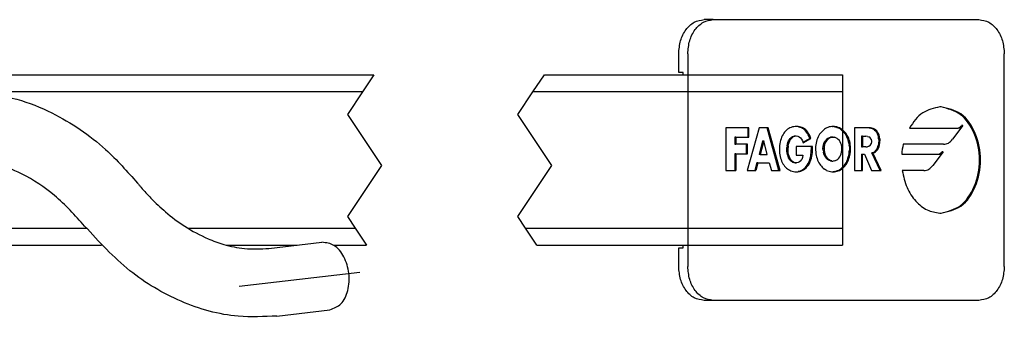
# Model space of a CAD drawing. Header units: millimetres. Extents: x -235 to 2181, y -109 to 485.
# Tile 10 of 15: x 395 to 510, y 65 to 100. Entities that reach past the tile are written whole.
import ezdxf

# ---------------------------------------------------------------- set-up
doc = ezdxf.new("R2010")
doc.units = ezdxf.units.MM
doc.linetypes.add('DOT_CENTER', pattern=[14, 12, -1, 0, -1])
doc.layers.add('1', color=7, linetype='Continuous')

# ---------------------------------------------------------------- blocks, each defined once
blk = doc.blocks.new('TOPE_FLEJE_PEGADO_1__16', base_point=(236.024, 33.576))
at = {"color": 7, "linetype": 'Continuous'}
for p, q in [((238.045, 50.076), (237.51, 50.076)), ((238.045, 50.076), (253.651, 50.076)), ((236.024, 46.976), (236.024, 48.076)), ((236.559, 48.076), (236.559, 35.576)), ((255.138, 35.576), (255.138, 48.076)), ((236.291, 46.976), (236.024, 46.976)), ((236.291, 46.826), (236.291, 46.976)), ((240.083, 43.717), (238.799, 43.717)), ((238.799, 43.717), (238.799, 41.22)), ((240.753, 43.717), (240.039, 41.22)), ((240.149, 43.717), (240.083, 43.717)), ((240.083, 43.717), (240.083, 43.167)), ((240.149, 43.167), (240.149, 43.717)), ((241.213, 43.717), (240.753, 43.717)), ((241.28, 43.717), (241.213, 43.717)), ((241.912, 41.22), (241.213, 43.717)), ((241.979, 41.22), (241.28, 43.717)), ((242.193, 43.398), (242.147, 43.325)), ((242.244, 43.465), (242.193, 43.398)), ((242.298, 43.526), (242.244, 43.465)), ((242.298, 43.526), (242.356, 43.582)), ((242.419, 43.632), (242.356, 43.582)), ((242.484, 43.675), (242.419, 43.632)), ((242.553, 43.713), (242.484, 43.675)), ((242.626, 43.744), (242.553, 43.713)), ((242.701, 43.768), (242.626, 43.744)), ((242.78, 43.786), (242.701, 43.768)), ((242.861, 43.796), (242.78, 43.786)), ((242.945, 43.8), (242.861, 43.796)), ((242.965, 43.796), (242.91, 43.799)), ((243.032, 43.796), (242.945, 43.8)), ((243.032, 43.796), (242.965, 43.796)), ((243.048, 43.784), (242.965, 43.796)), ((243.115, 43.784), (243.032, 43.796)), ((243.048, 43.784), (243.115, 43.784)), ((243.128, 43.763), (243.048, 43.784)), ((243.195, 43.763), (243.115, 43.784)), ((243.128, 43.763), (243.205, 43.734)), ((243.128, 43.763), (243.195, 43.763)), ((243.272, 43.734), (243.195, 43.763)), ((243.272, 43.734), (243.205, 43.734)), ((243.278, 43.697), (243.205, 43.734)), ((243.345, 43.697), (243.272, 43.734)), ((243.347, 43.652), (243.278, 43.697)), ((243.278, 43.697), (243.345, 43.697)), ((243.414, 43.652), (243.345, 43.697)), ((243.412, 43.598), (243.347, 43.652)), ((243.414, 43.652), (243.347, 43.652)), ((243.473, 43.536), (243.412, 43.598)), ((243.412, 43.598), (243.479, 43.598)), ((243.479, 43.598), (243.414, 43.652)), ((243.531, 43.466), (243.473, 43.536)), ((243.54, 43.536), (243.473, 43.536)), ((243.54, 43.536), (243.479, 43.598)), ((243.531, 43.466), (243.598, 43.466)), ((243.584, 43.387), (243.531, 43.466)), ((243.598, 43.466), (243.54, 43.536)), ((243.584, 43.387), (243.651, 43.387)), ((243.632, 43.3), (243.584, 43.387)), ((243.651, 43.387), (243.598, 43.466)), ((243.699, 43.3), (243.651, 43.387)), ((244.345, 43.408), (244.295, 43.338)), ((244.4, 43.472), (244.345, 43.408)), ((244.457, 43.532), (244.4, 43.472)), ((244.518, 43.586), (244.457, 43.532)), ((244.582, 43.635), (244.518, 43.586)), ((244.648, 43.677), (244.582, 43.635)), ((244.717, 43.714), (244.648, 43.677)), ((244.788, 43.744), (244.717, 43.714)), ((244.861, 43.769), (244.788, 43.744)), ((244.934, 43.786), (244.861, 43.769)), ((245.01, 43.797), (244.934, 43.786)), ((245.086, 43.8), (245.01, 43.797)), ((245.052, 43.799), (245.095, 43.797)), ((245.162, 43.797), (245.086, 43.8)), ((245.162, 43.797), (245.095, 43.797)), ((245.17, 43.786), (245.095, 43.797)), ((245.237, 43.786), (245.162, 43.797)), ((245.17, 43.786), (245.237, 43.786)), ((245.17, 43.786), (245.244, 43.769)), ((245.311, 43.769), (245.237, 43.786)), ((245.311, 43.769), (245.244, 43.769)), ((245.316, 43.744), (245.244, 43.769)), ((245.383, 43.744), (245.311, 43.769)), ((245.316, 43.744), (245.383, 43.744)), ((245.316, 43.744), (245.387, 43.714)), ((245.454, 43.714), (245.383, 43.744)), ((245.454, 43.714), (245.387, 43.714)), ((245.456, 43.677), (245.387, 43.714)), ((245.523, 43.677), (245.454, 43.714)), ((245.522, 43.635), (245.456, 43.677)), ((245.523, 43.677), (245.456, 43.677)), ((245.586, 43.586), (245.522, 43.635)), ((245.522, 43.635), (245.589, 43.635)), ((245.589, 43.635), (245.523, 43.677)), ((245.647, 43.532), (245.586, 43.586)), ((245.653, 43.586), (245.586, 43.586)), ((245.653, 43.586), (245.589, 43.635)), ((245.704, 43.472), (245.647, 43.532)), ((245.647, 43.532), (245.714, 43.532)), ((245.714, 43.532), (245.653, 43.586)), ((245.759, 43.408), (245.704, 43.472)), ((245.704, 43.472), (245.771, 43.472)), ((245.771, 43.472), (245.714, 43.532)), ((245.826, 43.408), (245.759, 43.408)), ((245.809, 43.338), (245.759, 43.408)), ((245.826, 43.408), (245.771, 43.472)), ((245.876, 43.338), (245.826, 43.408)), ((247.121, 43.717), (246.336, 43.717)), ((246.336, 43.717), (246.336, 41.22)), ((247.211, 43.712), (247.121, 43.717)), ((247.188, 43.717), (247.121, 43.717)), ((247.278, 43.712), (247.188, 43.717)), ((247.211, 43.712), (247.296, 43.697)), ((247.211, 43.712), (247.278, 43.712)), ((247.363, 43.697), (247.278, 43.712)), ((247.296, 43.697), (247.363, 43.697)), ((247.296, 43.697), (247.377, 43.672)), ((247.443, 43.672), (247.363, 43.697)), ((247.443, 43.672), (247.377, 43.672)), ((247.377, 43.672), (247.451, 43.636)), ((247.518, 43.636), (247.443, 43.672)), ((247.52, 43.59), (247.451, 43.636)), ((247.518, 43.636), (247.451, 43.636)), ((247.587, 43.59), (247.518, 43.636)), ((247.52, 43.59), (247.581, 43.533)), ((247.52, 43.59), (247.587, 43.59)), ((247.581, 43.533), (247.648, 43.533)), ((247.581, 43.533), (247.635, 43.464)), ((247.648, 43.533), (247.587, 43.59)), ((247.702, 43.464), (247.635, 43.464)), ((247.635, 43.464), (247.68, 43.385)), ((247.702, 43.464), (247.648, 43.533)), ((247.68, 43.385), (247.747, 43.385)), ((247.68, 43.385), (247.717, 43.294)), ((247.747, 43.385), (247.702, 43.464)), ((247.784, 43.294), (247.747, 43.385)), ((249.567, 43.707), (252.366, 43.707)), ((252.695, 43.853), (252.094, 43.044)), ((252.366, 43.707), (252.432, 43.707)), ((252.695, 43.853), (252.628, 43.853)), ((239.378, 43.167), (239.311, 43.167)), ((239.311, 43.167), (239.311, 42.75)), ((239.378, 43.167), (240.083, 43.167)), ((239.378, 43.167), (239.378, 42.75)), ((240.083, 43.167), (240.149, 43.167)), ((240.947, 42.956), (240.745, 42.15)), ((241.014, 42.956), (240.812, 42.15)), ((240.947, 42.956), (241.014, 42.956)), ((241.213, 42.15), (241.014, 42.956)), ((241.963, 42.785), (241.95, 42.679)), ((241.982, 42.887), (241.963, 42.785)), ((242.005, 42.984), (241.982, 42.887)), ((242.034, 43.077), (242.005, 42.984)), ((242.067, 43.164), (242.034, 43.077)), ((242.104, 43.247), (242.067, 43.164)), ((242.147, 43.325), (242.104, 43.247)), ((242.41, 42.761), (242.439, 42.857)), ((242.439, 42.857), (242.475, 42.947)), ((242.439, 42.857), (242.506, 42.857)), ((242.475, 42.947), (242.519, 43.028)), ((242.475, 42.947), (242.542, 42.947)), ((242.477, 42.761), (242.506, 42.857)), ((242.506, 42.857), (242.542, 42.947)), ((242.519, 43.028), (242.571, 43.099)), ((242.519, 43.028), (242.586, 43.028)), ((242.542, 42.947), (242.586, 43.028)), ((242.571, 43.099), (242.631, 43.158)), ((242.638, 43.099), (242.571, 43.099)), ((242.586, 43.028), (242.638, 43.099)), ((242.631, 43.158), (242.698, 43.202)), ((242.698, 43.158), (242.631, 43.158)), ((242.638, 43.099), (242.698, 43.158)), ((242.698, 43.202), (242.774, 43.23)), ((242.698, 43.202), (242.765, 43.202)), ((242.698, 43.158), (242.765, 43.202)), ((242.765, 43.202), (242.84, 43.23)), ((242.774, 43.23), (242.856, 43.24)), ((242.84, 43.23), (242.774, 43.23)), ((242.84, 43.23), (242.923, 43.24)), ((242.856, 43.24), (242.923, 43.24)), ((242.923, 43.24), (243.016, 43.227)), ((243.016, 43.227), (243.099, 43.19)), ((243.099, 43.19), (243.172, 43.131)), ((243.172, 43.131), (243.234, 43.052)), ((243.234, 43.052), (243.285, 42.955)), ((243.285, 42.955), (243.325, 42.843)), ((243.313, 42.874), (243.715, 43.101)), ((243.325, 42.843), (243.782, 43.101)), ((243.699, 43.3), (243.632, 43.3)), ((243.676, 43.205), (243.632, 43.3)), ((243.676, 43.205), (243.743, 43.205)), ((243.715, 43.101), (243.676, 43.205)), ((243.743, 43.205), (243.699, 43.3)), ((243.715, 43.101), (243.782, 43.101)), ((243.782, 43.101), (243.743, 43.205)), ((244.088, 42.824), (244.072, 42.724)), ((244.109, 42.92), (244.088, 42.824)), ((244.137, 43.012), (244.109, 42.92)), ((244.169, 43.1), (244.137, 43.012)), ((244.206, 43.184), (244.169, 43.1)), ((244.248, 43.263), (244.206, 43.184)), ((244.295, 43.338), (244.248, 43.263)), ((244.521, 42.712), (244.553, 42.806)), ((244.553, 42.806), (244.596, 42.892)), ((244.553, 42.806), (244.62, 42.806)), ((244.588, 42.712), (244.62, 42.806)), ((244.596, 42.892), (244.649, 42.97)), ((244.596, 42.892), (244.663, 42.892)), ((244.62, 42.806), (244.663, 42.892)), ((244.649, 42.97), (244.71, 43.038)), ((244.649, 42.97), (244.715, 42.97)), ((244.715, 42.97), (244.663, 42.892)), ((244.778, 43.093), (244.71, 43.038)), ((244.71, 43.038), (244.777, 43.038)), ((244.777, 43.038), (244.715, 42.97)), ((244.845, 43.093), (244.777, 43.038)), ((244.854, 43.135), (244.778, 43.093)), ((244.778, 43.093), (244.845, 43.093)), ((244.92, 43.135), (244.845, 43.093)), ((244.854, 43.135), (244.934, 43.161)), ((244.92, 43.135), (244.854, 43.135)), ((245.001, 43.161), (244.92, 43.135)), ((244.934, 43.161), (245.019, 43.171)), ((245.001, 43.161), (244.934, 43.161)), ((245.001, 43.161), (245.086, 43.171)), ((245.086, 43.171), (245.019, 43.171)), ((245.086, 43.171), (245.17, 43.161)), ((245.251, 43.135), (245.17, 43.161)), ((245.326, 43.093), (245.251, 43.135)), ((245.326, 43.093), (245.394, 43.038)), ((245.456, 42.97), (245.394, 43.038)), ((245.508, 42.892), (245.456, 42.97)), ((245.551, 42.806), (245.508, 42.892)), ((245.583, 42.712), (245.551, 42.806)), ((245.855, 43.263), (245.809, 43.338)), ((245.876, 43.338), (245.809, 43.338)), ((245.922, 43.263), (245.855, 43.263)), ((245.897, 43.184), (245.855, 43.263)), ((245.922, 43.263), (245.876, 43.338)), ((245.897, 43.184), (245.964, 43.184)), ((245.935, 43.1), (245.897, 43.184)), ((245.964, 43.184), (245.922, 43.263)), ((246.002, 43.1), (245.935, 43.1)), ((245.967, 43.012), (245.935, 43.1)), ((246.002, 43.1), (245.964, 43.184)), ((245.967, 43.012), (246.034, 43.012)), ((245.994, 42.92), (245.967, 43.012)), ((246.061, 42.92), (245.994, 42.92)), ((246.016, 42.824), (245.994, 42.92)), ((246.034, 43.012), (246.002, 43.1)), ((246.016, 42.824), (246.083, 42.824)), ((246.016, 42.824), (246.032, 42.724)), ((246.061, 42.92), (246.034, 43.012)), ((246.083, 42.824), (246.061, 42.92)), ((246.099, 42.724), (246.083, 42.824)), ((246.818, 43.22), (246.751, 43.22)), ((246.751, 43.22), (246.751, 42.598)), ((246.818, 43.22), (247.006, 43.22)), ((246.818, 43.22), (246.818, 42.598)), ((247.102, 43.214), (247.006, 43.22)), ((247.102, 43.214), (247.192, 43.189)), ((247.268, 43.136), (247.192, 43.189)), ((247.321, 43.046), (247.268, 43.136)), ((247.268, 42.682), (247.321, 42.772)), ((247.321, 43.046), (247.341, 42.909)), ((247.341, 42.909), (247.321, 42.772)), ((247.717, 43.294), (247.744, 43.191)), ((247.717, 43.294), (247.784, 43.294)), ((247.76, 43.076), (247.744, 43.191)), ((247.811, 43.191), (247.744, 43.191)), ((247.761, 42.836), (247.745, 42.728)), ((247.76, 43.076), (247.827, 43.076)), ((247.76, 43.076), (247.766, 42.949)), ((247.766, 42.949), (247.761, 42.836)), ((247.828, 42.836), (247.761, 42.836)), ((247.833, 42.949), (247.766, 42.949)), ((247.811, 43.191), (247.784, 43.294)), ((247.827, 43.076), (247.811, 43.191)), ((247.812, 42.728), (247.828, 42.836)), ((247.827, 43.076), (247.833, 42.949)), ((247.828, 42.836), (247.833, 42.949)), ((239.311, 42.75), (239.378, 42.75)), ((239.378, 42.2), (239.311, 42.2)), ((239.311, 42.2), (239.311, 41.22)), ((239.991, 42.75), (239.378, 42.75)), ((239.378, 42.2), (239.991, 42.2)), ((239.378, 42.2), (239.378, 41.22)), ((240.058, 42.75), (239.991, 42.75)), ((239.991, 42.75), (239.991, 42.2)), ((239.991, 42.2), (240.058, 42.2)), ((240.058, 42.2), (240.058, 42.75)), ((241.941, 42.569), (241.939, 42.455)), ((241.939, 42.455), (241.941, 42.345)), ((241.95, 42.679), (241.941, 42.569)), ((241.941, 42.345), (241.949, 42.238)), ((241.949, 42.238), (241.963, 42.135)), ((242.374, 42.452), (242.378, 42.556)), ((242.374, 42.452), (242.441, 42.452)), ((242.378, 42.346), (242.374, 42.452)), ((242.39, 42.66), (242.378, 42.556)), ((242.378, 42.556), (242.445, 42.556)), ((242.445, 42.346), (242.378, 42.346)), ((242.391, 42.242), (242.378, 42.346)), ((242.39, 42.66), (242.41, 42.761)), ((242.457, 42.66), (242.39, 42.66)), ((242.391, 42.242), (242.458, 42.242)), ((242.412, 42.142), (242.391, 42.242)), ((242.477, 42.761), (242.41, 42.761)), ((242.441, 42.452), (242.445, 42.556)), ((242.445, 42.346), (242.441, 42.452)), ((242.457, 42.66), (242.445, 42.556)), ((242.458, 42.242), (242.445, 42.346)), ((242.457, 42.66), (242.477, 42.761)), ((242.479, 42.142), (242.458, 42.242)), ((242.926, 42.614), (242.926, 42.104)), ((243.816, 42.614), (242.926, 42.614)), ((243.79, 42.155), (243.802, 42.266)), ((243.802, 42.266), (243.809, 42.379)), ((243.802, 42.266), (243.869, 42.266)), ((243.809, 42.379), (243.814, 42.495)), ((243.814, 42.495), (243.816, 42.614)), ((243.883, 42.614), (243.816, 42.614)), ((243.856, 42.155), (243.869, 42.266)), ((243.869, 42.266), (243.876, 42.379)), ((243.876, 42.379), (243.881, 42.495)), ((243.881, 42.495), (243.883, 42.614)), ((244.062, 42.621), (244.059, 42.515)), ((244.059, 42.515), (244.062, 42.406)), ((244.072, 42.724), (244.062, 42.621)), ((244.062, 42.406), (244.069, 42.301)), ((244.069, 42.301), (244.082, 42.198)), ((244.082, 42.198), (244.1, 42.1)), ((244.494, 42.511), (244.501, 42.614)), ((244.5, 42.397), (244.494, 42.511)), ((244.561, 42.511), (244.494, 42.511)), ((244.567, 42.397), (244.5, 42.397)), ((244.5, 42.397), (244.517, 42.289)), ((244.501, 42.614), (244.521, 42.712)), ((244.501, 42.614), (244.568, 42.614)), ((244.543, 42.189), (244.517, 42.289)), ((244.517, 42.289), (244.584, 42.289)), ((244.588, 42.712), (244.521, 42.712)), ((244.568, 42.614), (244.561, 42.511)), ((244.561, 42.511), (244.567, 42.397)), ((244.567, 42.397), (244.584, 42.289)), ((244.588, 42.712), (244.568, 42.614)), ((244.584, 42.289), (244.61, 42.189)), ((245.561, 42.189), (245.588, 42.289)), ((245.603, 42.614), (245.583, 42.712)), ((245.588, 42.289), (245.604, 42.397)), ((245.61, 42.511), (245.603, 42.614)), ((245.604, 42.397), (245.61, 42.511)), ((246.004, 42.1), (246.022, 42.198)), ((246.022, 42.198), (246.034, 42.301)), ((246.022, 42.198), (246.088, 42.198)), ((246.099, 42.724), (246.032, 42.724)), ((246.042, 42.621), (246.032, 42.724)), ((246.034, 42.301), (246.042, 42.406)), ((246.101, 42.301), (246.034, 42.301)), ((246.042, 42.621), (246.108, 42.621)), ((246.042, 42.621), (246.045, 42.515)), ((246.045, 42.515), (246.042, 42.406)), ((246.109, 42.406), (246.042, 42.406)), ((246.045, 42.515), (246.112, 42.515)), ((246.071, 42.1), (246.088, 42.198)), ((246.088, 42.198), (246.101, 42.301)), ((246.108, 42.621), (246.099, 42.724)), ((246.101, 42.301), (246.109, 42.406)), ((246.112, 42.515), (246.108, 42.621)), ((246.109, 42.406), (246.112, 42.515)), ((246.751, 42.598), (246.818, 42.598)), ((247.006, 42.598), (246.818, 42.598)), ((247.006, 42.598), (247.102, 42.604)), ((247.192, 42.629), (247.102, 42.604)), ((247.268, 42.682), (247.192, 42.629)), ((247.36, 42.243), (247.443, 42.273)), ((247.427, 42.243), (247.36, 42.243)), ((247.841, 41.22), (247.36, 42.243)), ((247.427, 42.243), (247.51, 42.273)), ((247.908, 41.22), (247.427, 42.243)), ((247.443, 42.273), (247.517, 42.318)), ((247.443, 42.273), (247.51, 42.273)), ((247.51, 42.273), (247.584, 42.318)), ((247.582, 42.377), (247.517, 42.318)), ((247.584, 42.318), (247.517, 42.318)), ((247.638, 42.45), (247.582, 42.377)), ((247.649, 42.377), (247.582, 42.377)), ((247.584, 42.318), (247.649, 42.377)), ((247.638, 42.45), (247.683, 42.533)), ((247.638, 42.45), (247.705, 42.45)), ((247.705, 42.45), (247.649, 42.377)), ((247.719, 42.627), (247.683, 42.533)), ((247.75, 42.533), (247.683, 42.533)), ((247.705, 42.45), (247.75, 42.533)), ((247.719, 42.627), (247.745, 42.728)), ((247.719, 42.627), (247.786, 42.627)), ((247.812, 42.728), (247.745, 42.728)), ((247.75, 42.533), (247.786, 42.627)), ((247.786, 42.627), (247.812, 42.728)), ((251.568, 42.751), (249.204, 42.751)), ((251.551, 42.313), (250.947, 41.5)), ((251.551, 42.313), (251.484, 42.313)), ((240.612, 41.654), (240.484, 41.22)), ((240.679, 41.654), (240.551, 41.22)), ((240.679, 41.654), (240.612, 41.654)), ((240.679, 41.654), (241.343, 41.654)), ((240.812, 42.15), (240.745, 42.15)), ((240.812, 42.15), (241.213, 42.15)), ((241.343, 41.654), (241.464, 41.22)), ((241.963, 42.135), (241.981, 42.036)), ((241.981, 42.036), (242.005, 41.941)), ((242.005, 41.941), (242.033, 41.851)), ((242.033, 41.851), (242.066, 41.765)), ((242.066, 41.765), (242.103, 41.683)), ((242.103, 41.683), (242.144, 41.607)), ((242.412, 42.142), (242.479, 42.142)), ((242.441, 42.046), (242.412, 42.142)), ((242.441, 42.046), (242.508, 42.046)), ((242.478, 41.957), (242.441, 42.046)), ((242.545, 41.957), (242.478, 41.957)), ((242.523, 41.877), (242.478, 41.957)), ((242.508, 42.046), (242.479, 42.142)), ((242.545, 41.957), (242.508, 42.046)), ((242.576, 41.807), (242.523, 41.877)), ((242.59, 41.877), (242.523, 41.877)), ((242.59, 41.877), (242.545, 41.957)), ((242.637, 41.75), (242.576, 41.807)), ((242.576, 41.807), (242.643, 41.807)), ((242.643, 41.807), (242.59, 41.877)), ((242.705, 41.707), (242.637, 41.75)), ((242.704, 41.75), (242.637, 41.75)), ((242.704, 41.75), (242.643, 41.807)), ((242.772, 41.707), (242.704, 41.75)), ((242.705, 41.707), (242.781, 41.68)), ((242.772, 41.707), (242.705, 41.707)), ((242.772, 41.707), (242.848, 41.68)), ((242.864, 41.67), (242.781, 41.68)), ((242.781, 41.68), (242.848, 41.68)), ((242.931, 41.67), (242.848, 41.68)), ((242.864, 41.67), (242.931, 41.67)), ((242.926, 42.104), (243.32, 42.104)), ((243.031, 41.682), (242.931, 41.67)), ((243.12, 41.719), (243.031, 41.682)), ((243.196, 41.779), (243.12, 41.719)), ((243.196, 41.779), (243.256, 41.864)), ((243.298, 41.972), (243.256, 41.864)), ((243.32, 42.104), (243.298, 41.972)), ((243.569, 41.531), (243.627, 41.627)), ((243.627, 41.627), (243.676, 41.731)), ((243.627, 41.627), (243.694, 41.627)), ((243.636, 41.531), (243.694, 41.627)), ((243.676, 41.731), (243.717, 41.835)), ((243.743, 41.731), (243.676, 41.731)), ((243.694, 41.627), (243.743, 41.731)), ((243.717, 41.835), (243.748, 41.94)), ((243.717, 41.835), (243.783, 41.835)), ((243.743, 41.731), (243.783, 41.835)), ((243.748, 41.94), (243.772, 42.047)), ((243.815, 41.94), (243.748, 41.94)), ((243.772, 42.047), (243.79, 42.155)), ((243.772, 42.047), (243.839, 42.047)), ((243.783, 41.835), (243.815, 41.94)), ((243.856, 42.155), (243.79, 42.155)), ((243.815, 41.94), (243.839, 42.047)), ((243.839, 42.047), (243.856, 42.155)), ((244.1, 42.1), (244.123, 42.005)), ((244.123, 42.005), (244.15, 41.914)), ((244.15, 41.914), (244.181, 41.827)), ((244.181, 41.827), (244.217, 41.744)), ((244.217, 41.744), (244.257, 41.665)), ((244.257, 41.665), (244.301, 41.592)), ((244.579, 42.097), (244.543, 42.189)), ((244.543, 42.189), (244.61, 42.189)), ((244.579, 42.097), (244.646, 42.097)), ((244.624, 42.015), (244.579, 42.097)), ((244.61, 42.189), (244.646, 42.097)), ((244.624, 42.015), (244.675, 41.943)), ((244.69, 42.015), (244.624, 42.015)), ((244.646, 42.097), (244.69, 42.015)), ((244.734, 41.882), (244.675, 41.943)), ((244.675, 41.943), (244.742, 41.943)), ((244.69, 42.015), (244.742, 41.943)), ((244.734, 41.882), (244.801, 41.882)), ((244.798, 41.832), (244.734, 41.882)), ((244.742, 41.943), (244.801, 41.882)), ((244.798, 41.832), (244.865, 41.832)), ((244.868, 41.796), (244.798, 41.832)), ((244.865, 41.832), (244.801, 41.882)), ((244.935, 41.796), (244.865, 41.832)), ((244.942, 41.774), (244.868, 41.796)), ((244.935, 41.796), (244.868, 41.796)), ((244.935, 41.796), (245.008, 41.774)), ((244.942, 41.774), (245.019, 41.766)), ((245.008, 41.774), (244.942, 41.774)), ((245.008, 41.774), (245.086, 41.766)), ((245.019, 41.766), (245.086, 41.766)), ((245.163, 41.774), (245.086, 41.766)), ((245.163, 41.774), (245.236, 41.796)), ((245.236, 41.796), (245.306, 41.832)), ((245.306, 41.832), (245.37, 41.882)), ((245.37, 41.882), (245.429, 41.943)), ((245.429, 41.943), (245.481, 42.015)), ((245.481, 42.015), (245.525, 42.097)), ((245.525, 42.097), (245.561, 42.189)), ((245.803, 41.592), (245.847, 41.665)), ((245.847, 41.665), (245.887, 41.744)), ((245.914, 41.665), (245.847, 41.665)), ((245.87, 41.592), (245.914, 41.665)), ((245.887, 41.744), (245.923, 41.827)), ((245.954, 41.744), (245.887, 41.744)), ((245.914, 41.665), (245.954, 41.744)), ((245.954, 41.914), (245.923, 41.827)), ((245.99, 41.827), (245.923, 41.827)), ((245.954, 41.914), (245.981, 42.005)), ((245.954, 41.914), (246.021, 41.914)), ((245.954, 41.744), (245.99, 41.827)), ((245.981, 42.005), (246.004, 42.1)), ((245.981, 42.005), (246.048, 42.005)), ((245.99, 41.827), (246.021, 41.914)), ((246.071, 42.1), (246.004, 42.1)), ((246.021, 41.914), (246.048, 42.005)), ((246.048, 42.005), (246.071, 42.1)), ((246.751, 42.173), (246.818, 42.173)), ((246.751, 42.173), (246.751, 41.22)), ((246.818, 42.173), (246.931, 42.173)), ((246.818, 41.22), (246.818, 42.173)), ((246.931, 42.173), (247.336, 41.22)), ((249.113, 42.167), (251.221, 42.167)), ((251.221, 42.167), (251.288, 42.167)), ((238.799, 41.22), (239.311, 41.22)), ((239.311, 41.22), (239.378, 41.22)), ((240.039, 41.22), (240.484, 41.22)), ((240.484, 41.22), (240.551, 41.22)), ((241.464, 41.22), (241.912, 41.22)), ((241.912, 41.22), (241.979, 41.22)), ((242.144, 41.607), (242.19, 41.535)), ((242.19, 41.535), (242.24, 41.469)), ((242.24, 41.469), (242.294, 41.409)), ((242.351, 41.354), (242.294, 41.409)), ((242.351, 41.354), (242.412, 41.304)), ((242.412, 41.304), (242.477, 41.261)), ((242.477, 41.261), (242.545, 41.224)), ((242.545, 41.224), (242.616, 41.193)), ((242.616, 41.193), (242.69, 41.169)), ((242.69, 41.169), (242.766, 41.151)), ((242.766, 41.151), (242.846, 41.141)), ((242.846, 41.141), (242.928, 41.137)), ((242.893, 41.139), (242.953, 41.141)), ((242.928, 41.137), (243.02, 41.141)), ((242.953, 41.141), (243.042, 41.155)), ((242.953, 41.141), (243.02, 41.141)), ((243.02, 41.141), (243.109, 41.155)), ((243.042, 41.155), (243.129, 41.178)), ((243.109, 41.155), (243.042, 41.155)), ((243.109, 41.155), (243.196, 41.178)), ((243.129, 41.178), (243.212, 41.211)), ((243.129, 41.178), (243.196, 41.178)), ((243.196, 41.178), (243.279, 41.211)), ((243.212, 41.211), (243.292, 41.254)), ((243.212, 41.211), (243.279, 41.211)), ((243.279, 41.211), (243.359, 41.254)), ((243.292, 41.254), (243.368, 41.307)), ((243.359, 41.254), (243.292, 41.254)), ((243.359, 41.254), (243.435, 41.307)), ((243.368, 41.307), (243.44, 41.371)), ((243.368, 41.307), (243.435, 41.307)), ((243.435, 41.307), (243.507, 41.371)), ((243.44, 41.371), (243.507, 41.445)), ((243.507, 41.371), (243.44, 41.371)), ((243.507, 41.445), (243.569, 41.531)), ((243.507, 41.445), (243.574, 41.445)), ((243.507, 41.371), (243.574, 41.445)), ((243.636, 41.531), (243.569, 41.531)), ((243.574, 41.445), (243.636, 41.531)), ((244.301, 41.592), (244.349, 41.523)), ((244.349, 41.523), (244.4, 41.459)), ((244.4, 41.459), (244.455, 41.4)), ((244.455, 41.4), (244.514, 41.347)), ((244.514, 41.347), (244.576, 41.299)), ((244.64, 41.257), (244.576, 41.299)), ((244.708, 41.221), (244.64, 41.257)), ((244.708, 41.221), (244.779, 41.191)), ((244.779, 41.191), (244.852, 41.168)), ((244.852, 41.168), (244.927, 41.151)), ((244.927, 41.151), (245.005, 41.14)), ((245.005, 41.14), (245.086, 41.137)), ((245.052, 41.138), (245.099, 41.14)), ((245.086, 41.137), (245.166, 41.14)), ((245.177, 41.151), (245.099, 41.14)), ((245.166, 41.14), (245.099, 41.14)), ((245.166, 41.14), (245.244, 41.151)), ((245.177, 41.151), (245.252, 41.168)), ((245.177, 41.151), (245.244, 41.151)), ((245.244, 41.151), (245.319, 41.168)), ((245.252, 41.168), (245.326, 41.191)), ((245.319, 41.168), (245.252, 41.168)), ((245.319, 41.168), (245.392, 41.191)), ((245.326, 41.191), (245.396, 41.221)), ((245.392, 41.191), (245.326, 41.191)), ((245.392, 41.191), (245.463, 41.221)), ((245.396, 41.221), (245.464, 41.257)), ((245.463, 41.221), (245.396, 41.221)), ((245.463, 41.221), (245.531, 41.257)), ((245.464, 41.257), (245.528, 41.299)), ((245.531, 41.257), (245.464, 41.257)), ((245.528, 41.299), (245.59, 41.347)), ((245.528, 41.299), (245.595, 41.299)), ((245.531, 41.257), (245.595, 41.299)), ((245.59, 41.347), (245.649, 41.4)), ((245.657, 41.347), (245.59, 41.347)), ((245.595, 41.299), (245.657, 41.347)), ((245.649, 41.4), (245.704, 41.459)), ((245.715, 41.4), (245.649, 41.4)), ((245.657, 41.347), (245.715, 41.4)), ((245.704, 41.459), (245.755, 41.523)), ((245.704, 41.459), (245.771, 41.459)), ((245.715, 41.4), (245.771, 41.459)), ((245.755, 41.523), (245.803, 41.592)), ((245.822, 41.523), (245.755, 41.523)), ((245.771, 41.459), (245.822, 41.523)), ((245.803, 41.592), (245.87, 41.592)), ((245.822, 41.523), (245.87, 41.592)), ((246.336, 41.22), (246.751, 41.22)), ((246.751, 41.22), (246.818, 41.22)), ((247.336, 41.22), (247.841, 41.22)), ((247.841, 41.22), (247.908, 41.22)), ((250.421, 41.208), (249.145, 41.207)), ((236.024, 36.676), (236.291, 36.676)), ((236.024, 35.576), (236.024, 36.676)), ((236.291, 36.676), (236.291, 36.826)), ((238.045, 33.576), (237.51, 33.576)), ((253.651, 33.576), (238.045, 33.576))]:
    blk.add_line(p, q, dxfattribs=at)
blk.add_arc((253.18, 41.838), 4.08, 167.06169, 175.37473, dxfattribs=at)
for points, knots in [([(236.024, 48.076), (236.045, 48.335), (236.086, 48.838), (236.411, 49.488), (236.896, 49.974), (237.312, 50.043), (237.51, 50.076)], [0, 0, 0, 0, 0.773682, 1.498118, 2.146549, 2.735349, 2.735349, 2.735349, 2.735349]), ([(236.559, 48.076), (236.58, 48.335), (236.621, 48.838), (236.946, 49.488), (237.432, 49.974), (237.847, 50.043), (238.045, 50.076)], [0, 0, 0, 0, 0.773682, 1.498118, 2.146549, 2.735349, 2.735349, 2.735349, 2.735349]), ([(253.651, 50.076), (253.849, 50.043), (254.265, 49.974), (254.751, 49.488), (255.075, 48.838), (255.116, 48.335), (255.138, 48.076)], [0, 0, 0, 0, 0.5888, 1.237231, 1.961667, 2.735349, 2.735349, 2.735349, 2.735349]), ([(251.355, 44.951), (250.999, 44.87), (250.24, 44.697), (249.8, 44.05), (249.567, 43.707)], [0, 0, 0, 0, 1.057328, 2.251681, 2.251681, 2.251681, 2.251681]), ([(251.422, 44.951), (251.411, 44.951), (251.388, 44.951), (251.366, 44.951), (251.355, 44.951)], [0, 0, 0, 0, 0.03343939, 0.06691384, 0.06691384, 0.06691384, 0.06691384]), ([(251.422, 38.701), (251.836, 38.798), (252.728, 39.006), (253.554, 40.295), (253.844, 41.826), (253.554, 43.357), (252.728, 44.646), (251.836, 44.854), (251.422, 44.951)], [0, 0, 0, 0, 1.234333, 2.659404, 4.252572, 5.845741, 7.270811, 8.505145, 8.505145, 8.505145, 8.505145]), ([(251.422, 38.701), (251.822, 38.808), (252.684, 39.038), (253.488, 40.305), (253.778, 41.826), (253.488, 43.347), (252.684, 44.613), (251.822, 44.844), (251.422, 44.951)], [0, 0, 0, 0, 1.205572, 2.596438, 4.189606, 5.782774, 7.17364, 8.379212, 8.379212, 8.379212, 8.379212]), ([(252.366, 43.707), (252.416, 43.715), (252.521, 43.731), (252.591, 43.811), (252.628, 43.853)], [0, 0, 0, 0, 0.1472034, 0.3092941, 0.3092941, 0.3092941, 0.3092941]), ([(252.432, 43.707), (252.482, 43.715), (252.587, 43.731), (252.658, 43.811), (252.695, 43.853)], [0, 0, 0, 0, 0.1472034, 0.3092941, 0.3092941, 0.3092941, 0.3092941]), ([(251.568, 42.751), (251.668, 42.767), (251.879, 42.8), (252.02, 42.96), (252.094, 43.044)], [0, 0, 0, 0, 0.2943886, 0.6185895, 0.6185895, 0.6185895, 0.6185895]), ([(251.221, 42.167), (251.271, 42.174), (251.376, 42.191), (251.447, 42.271), (251.484, 42.313)], [0, 0, 0, 0, 0.147192, 0.3092883, 0.3092883, 0.3092883, 0.3092883]), ([(251.288, 42.167), (251.338, 42.174), (251.443, 42.191), (251.514, 42.271), (251.551, 42.313)], [0, 0, 0, 0, 0.1471742, 0.3092686, 0.3092686, 0.3092686, 0.3092686]), ([(249.145, 41.207), (249.221, 40.868), (249.368, 40.215), (249.887, 39.411), (250.564, 38.841), (251.098, 38.746), (251.355, 38.701)], [0, 0, 0, 0, 1.034494, 1.993082, 2.825989, 3.596472, 3.596472, 3.596472, 3.596472]), ([(250.421, 41.208), (250.521, 41.223), (250.731, 41.257), (250.873, 41.417), (250.947, 41.5)], [0, 0, 0, 0, 0.2943184, 0.6184365, 0.6184365, 0.6184365, 0.6184365]), ([(251.355, 38.701), (251.366, 38.701), (251.388, 38.701), (251.411, 38.701), (251.422, 38.701)], [0, 0, 0, 0, 0.03347445, 0.06691384, 0.06691384, 0.06691384, 0.06691384]), ([(237.51, 33.576), (237.312, 33.609), (236.896, 33.678), (236.411, 34.164), (236.086, 34.814), (236.045, 35.316), (236.024, 35.576)], [0, 0, 0, 0, 0.5888, 1.237231, 1.961667, 2.735349, 2.735349, 2.735349, 2.735349]), ([(238.045, 33.576), (237.847, 33.609), (237.432, 33.678), (236.946, 34.164), (236.621, 34.814), (236.58, 35.316), (236.559, 35.576)], [0, 0, 0, 0, 0.5888, 1.237231, 1.961667, 2.735349, 2.735349, 2.735349, 2.735349]), ([(255.138, 35.576), (255.116, 35.316), (255.075, 34.814), (254.751, 34.164), (254.265, 33.678), (253.849, 33.609), (253.651, 33.576)], [0, 0, 0, 0, 0.773682, 1.498118, 2.146549, 2.735349, 2.735349, 2.735349, 2.735349])]:
    blk.add_open_spline(points, degree=3, knots=knots, dxfattribs=at)
blk = doc.blocks.new('FLEJE_REGLA_EXPOSED_1370__17', base_point=(142.834, 36.826))
at = {"color": 7, "linetype": 'Continuous'}
for p, q in [((192.228, 46.826), (218.138, 46.826)), ((228.138, 46.826), (245.647, 46.826)), ((245.647, 46.826), (245.641, 45.826)), ((245.641, 45.826), (245.641, 37.826)), ((245.641, 37.826), (245.647, 36.826)), ((188.965, 36.826), (202.147, 36.826)), ((209.481, 36.826), (213.623, 36.826)), ((215.763, 36.826), (217.704, 36.826)), ((227.704, 36.826), (245.647, 36.826))]:
    blk.add_line(p, q, dxfattribs=at)
at = {"color": 2, "linetype": 'DOT_CENTER'}
for p, q in [((218.138, 46.826), (217.471, 45.826)), ((227.471, 45.826), (228.138, 46.826)), ((217.471, 45.826), (216.587, 44.5)), ((226.587, 44.5), (227.471, 45.826)), ((216.587, 44.5), (218.587, 41.5)), ((228.587, 41.5), (226.587, 44.5)), ((218.587, 41.5), (216.587, 38.5)), ((226.587, 38.5), (228.587, 41.5)), ((216.587, 38.5), (217.037, 37.826)), ((227.037, 37.826), (226.587, 38.5)), ((217.037, 37.826), (217.704, 36.826)), ((227.704, 36.826), (227.037, 37.826))]:
    blk.add_line(p, q, dxfattribs=at)
at = {"color": 3, "linetype": 'Continuous'}
for p, q in [((217.471, 45.826), (194.173, 45.826)), ((245.641, 45.826), (227.471, 45.826)), ((188.965, 37.826), (201.254, 37.826)), ((207.205, 37.826), (217.037, 37.826)), ((227.037, 37.826), (245.641, 37.826))]:
    blk.add_line(p, q, dxfattribs=at)
blk = doc.blocks.new('CABEZA_EXPOSED__19', base_point=(146.751, 32.453))
at = {"color": 7, "linetype": 'Continuous'}
for p, q in [((211.975, 36.632), (215.083, 36.998)), ((212.443, 32.659), (215.551, 33.025))]:
    blk.add_line(p, q, dxfattribs=at)
for points, knots in [([(194.173, 45.826), (195.187, 45.741), (196.94, 45.593), (199.757, 44.438), (202.208, 42.783), (203.657, 41.148), (204.26, 40.468)], [0, 0, 0, 0, 3.031661, 5.241517, 9.058137, 11.780248, 11.780248, 11.780248, 11.780248]), ([(201.155, 37.947), (200.592, 38.573), (199.511, 39.776), (197.657, 40.982), (195.865, 41.696), (194.728, 41.783), (194.173, 41.826)], [0, 0, 0, 0, 2.515872, 4.832211, 6.571919, 8.235404, 8.235404, 8.235404, 8.235404]), ([(204.26, 40.468), (204.295, 40.426), (204.364, 40.342), (204.618, 40.039), (205.111, 39.495), (205.947, 38.709), (207.051, 37.88), (208.21, 37.25), (209.395, 36.824), (210.597, 36.563), (211.493, 36.608), (211.975, 36.632)], [0, 0, 0, 0, 0.163519, 0.326333, 1.186202, 2.362867, 3.763896, 5.320284, 6.297302, 7.535879, 8.977129, 8.977129, 8.977129, 8.977129]), ([(212.443, 32.659), (211.685, 32.621), (209.767, 32.523), (206.746, 33.398), (203.636, 35.234), (201.999, 37.024), (201.155, 37.947)], [0, 0, 0, 0, 2.267919, 5.734917, 9.241875, 12.974695, 12.974695, 12.974695, 12.974695]), ([(215.551, 33.025), (215.785, 33.118), (216.301, 33.323), (216.665, 34.199), (216.718, 35.177), (216.439, 36.115), (215.882, 36.883), (215.332, 36.962), (215.083, 36.998)], [0, 0, 0, 0, 0.727163, 1.610767, 2.627035, 3.643303, 4.526906, 5.254069, 5.254069, 5.254069, 5.254069])]:
    blk.add_open_spline(points, degree=3, knots=knots, dxfattribs=at)
at = {"layer": '1', "color": 2, "linetype": 'DOT_CENTER'}
blk.add_line((210.222, 34.411), (217.304, 35.246), dxfattribs=at)
blk = doc.blocks.new('EXAA-1370__20', base_point=(123.72, 32.453))
for name, p in [('CABEZA_EXPOSED__19', (146.751, 32.453)), ('TOPE_FLEJE_PEGADO_1__16', (236.024, 33.576)), ('FLEJE_REGLA_EXPOSED_1370__17', (142.834, 36.826))]:
    blk.add_blockref(name, p)
blk = doc.blocks.new('Gen1', base_point=(193.5, 43))
blk.add_blockref('EXAA-1370__20', (123.72, 32.453))

msp = doc.modelspace()

# ---------------------------------------------------------------- block references
at = {"xscale": 2, "yscale": 2, "zscale": 2}
msp.add_blockref('Gen1', (387, 86), dxfattribs=at)

doc.saveas('drawing.dxf')
